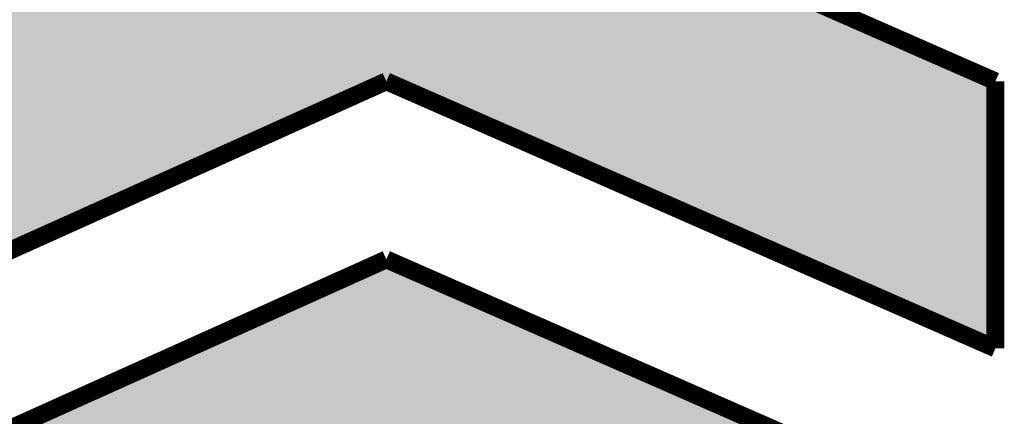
# Model space of a CAD drawing. Extents: x -1.3 to 24.2, y -3.9 to 53.4.
# Tile 14 of 34: x 8.3 to 16.7, y 13.4 to 16.8. Entities that reach past the tile are written whole.
import ezdxf

# ---------------------------------------------------------------- set-up
doc = ezdxf.new("R2010")
doc.units = 0
doc.layers.add('BOOST_12_CLICK_V101_GTO', color=14, linetype='CONTINUOUS')

msp = doc.modelspace()

# ---------------------------------------------------------------- linework, layer by layer
at = {"layer": 'BOOST_12_CLICK_V101_GTO', "const_width": 0.1524}
for points in [[(6.35, 16.256), (11.43, 18.542), (16.63954, 16.256)], [(6.35, 13.97), (11.43, 16.256)], [(11.43, 16.256), (16.63954, 13.97)], [(16.63954, 15.494), (16.63954, 16.256)], [(16.63954, 13.97), (16.63954, 14.732), (16.63954, 15.494)], [(6.35, 12.446), (11.43, 14.732)], [(11.43, 14.732), (16.63954, 12.446)]]:
    msp.add_lwpolyline(points, dxfattribs=at)
at = {"layer": 'BOOST_12_CLICK_V101_GTO'}
for points in [[(6.350016, 16.256006), (11.430008, 18.541996), (16.639486, 16.256006), (11.430008, 18.541996)], [(6.35, 13.970038), (6.350014, 16.255996), (6.35, 13.970038), (11.429992, 16.255996)], [(6.350014, 16.255996), (6.350016, 16.256006), (16.63951, 16.255996), (16.639486, 16.256006)], [(11.430024, 16.255982), (11.429992, 16.255996), (16.63954, 16.255982), (16.63951, 16.255996)], [(16.639508, 13.970016), (11.430024, 16.255982), (16.639508, 13.970016), (16.63954, 16.255982)], [(8.04333, 13.207996), (11.430008, 14.731996), (14.90301, 13.207996), (11.430008, 14.731996)]]:
    msp.add_solid(points, dxfattribs=at)

doc.saveas('drawing.dxf')
